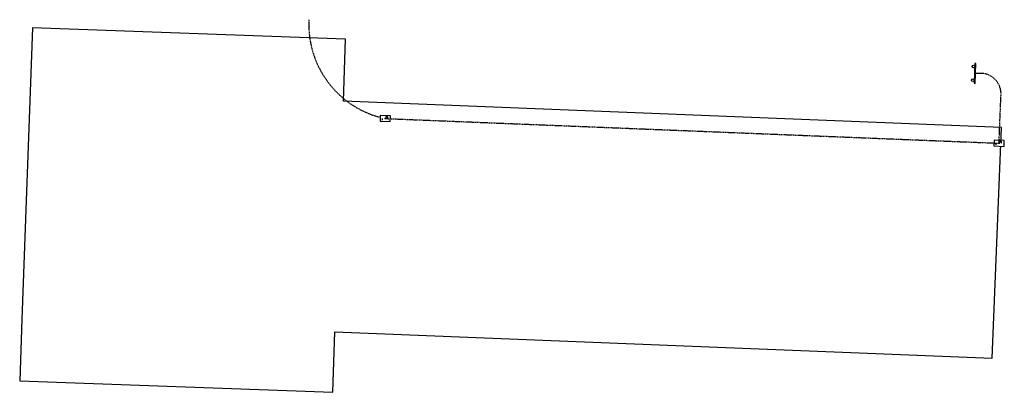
# Model space of a CAD drawing. Header units: feet. Extents: x 161116 to 161696, y 289780 to 291461.
# Tile 2 of 12: x 161410 to 161649, y 290168 to 290259. Entities that reach past the tile are written whole.
import ezdxf

# ---------------------------------------------------------------- set-up
doc = ezdxf.new("R2010")
doc.units = ezdxf.units.FT
doc.header["$MEASUREMENT"] = 0
doc.set_wipeout_variables(frame=1)
doc.linetypes.add('conduitex', pattern=[0])
doc.linetypes.add('F', pattern=[0.15, 0.1, -0.05])
for name, color, linetype in [('LT_P_PullBox', 1, 'Continuous'), ('LT_X_Conduit', 232, 'conduitex'), ('SC_Scratch20', 7, 'Continuous'), ('UT_X_Electric_Cells', 244, 'Continuous')]:
    doc.layers.add(name, color=color, linetype=linetype)

# ---------------------------------------------------------------- blocks, each defined once
blk = doc.blocks.new('*U1166')
at = {"linetype": 'Continuous'}
blk.add_wipeout([(0, 0.71), (1.25, 0.71), (1.25, -0.71), (-1.25, -0.71), (-1.25, 0.71)], dxfattribs=at)
blk.add_lwpolyline([(1.25, 0.71), (-1.25, 0.71), (-1.25, -0.71), (1.25, -0.71), (1.25, 0.71)], close=True)
at = {"flags": 128}
for points in [[(-0.66, -0.43), (-0.66, 0.01)], [(0.52, 0.04), (0.55, 0.07), (0.57, 0.09), (0.58, 0.11), (0.59, 0.13), (0.6, 0.15), (0.61, 0.17), (0.62, 0.22), (0.62, 0.24), (0.62, 0.27), (0.62, 0.31), (0.6, 0.34), (0.58, 0.37), (0.55, 0.4), (0.52, 0.41), (0.51, 0.42), (0.47, 0.43), (0.14, 0.43), (0.14, 0.04)]]:
    blk.add_lwpolyline(points, dxfattribs=at)
at = {"linetype": 'Continuous'}
blk.add_point((0, 0), dxfattribs=at)

msp = doc.modelspace()

# ---------------------------------------------------------------- linework, layer by layer
at = {"layer": 'LT_X_Conduit', "linetype": 'F', "flags": 128}
msp.add_lwpolyline([(161480.59, 290258.6, 0.370123), (161499.11, 290234.62)], format="xyb", dxfattribs=at)
at = {"layer": 'SC_Scratch20', "flags": 128}
msp.add_lwpolyline([(161410.97, 290185.95), (161410.43, 290170.96), (161486.38, 290168.2), (161486.91, 290182.89), (161646.33, 290176.48), (161648.58, 290232.44), (161488.94, 290238.86), (161489.49, 290253.85), (161413.54, 290256.6), (161410.97, 290185.95)], dxfattribs=at)
at = {"layer": 'UT_X_Electric_Cells'}
msp.add_lwpolyline([(161642.21, 290243.16), (161642.4, 290247.99), (161642.15, 290248), (161641.96, 290243.17), (161642.21, 290243.16)], close=True, dxfattribs=at)
for centre in [(161641.79, 290247.26), (161641.65, 290243.93)]:
    msp.add_circle(centre, 0.333, dxfattribs=at)

# ---------------------------------------------------------------- next in the draw order: block references
at = {"layer": 'LT_P_PullBox', "rotation": 357.6981452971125}
for p in [(161499.11, 290234.62), (161647.99, 290228.63)]:
    msp.add_blockref('*U1166', p, dxfattribs=at)

# ---------------------------------------------------------------- next in the draw order: linework, layer by layer
at = {"layer": 'LT_X_Conduit', "linetype": 'F', "flags": 128}
msp.add_lwpolyline([(161647.99, 290228.63), (161648.44, 290239.88, 0.404936), (161644.3, 290245.53), (161642.3, 290245.57)], format="xyb", dxfattribs=at)
msp.add_lwpolyline([(161499.11, 290234.62), (161647.99, 290228.63)], dxfattribs=at)

# ---------------------------------------------------------------- next in the draw order: wipeouts: each hides what was drawn before it
msp.add_wipeout([(161644, 290247.23), (161642.5, 290247.3), (161642.43, 290245.8), (161643.93, 290245.73)]).dxf.layer = 'UT_X_Electric_Cells'

doc.saveas('drawing.dxf')
